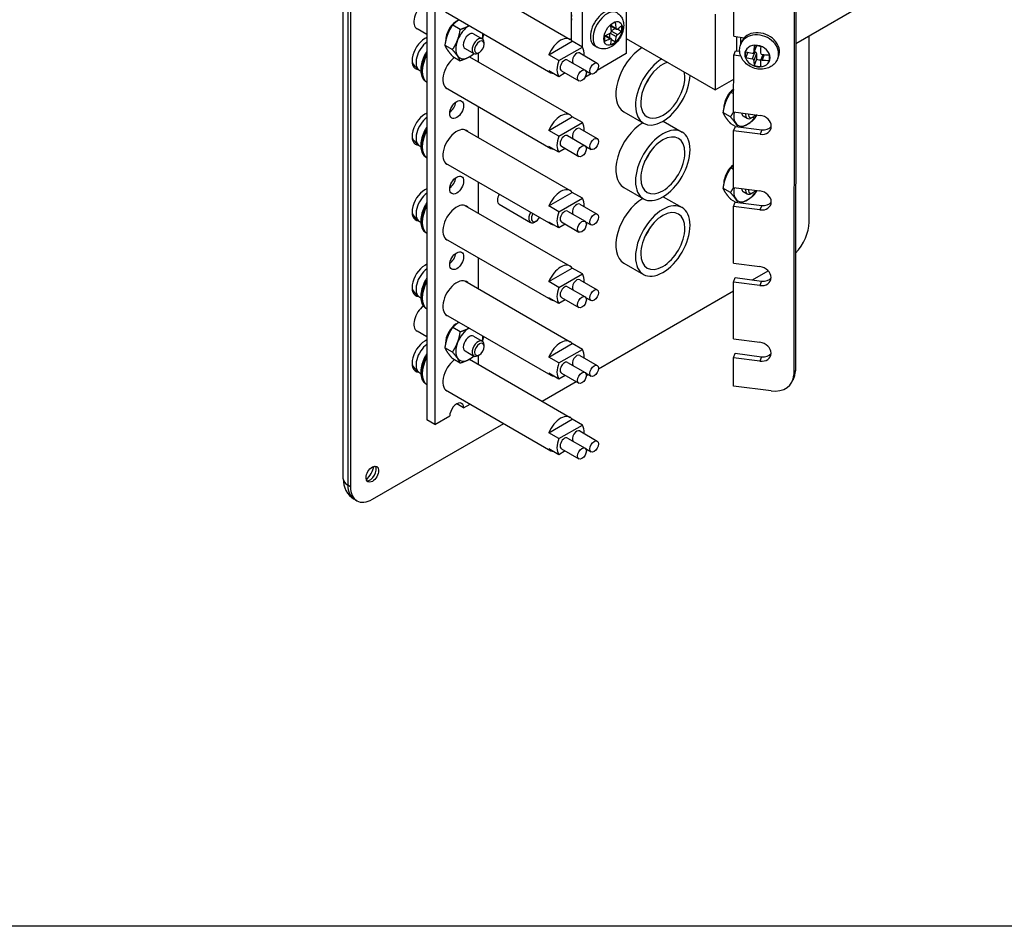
# Model space of a CAD drawing. Header units: inches. Extents: x 0 to 33.1, y 0 to 21.1.
# Tile 8 of 22: x 17.2 to 25.1, y 0.3 to 7.7. Entities that reach past the tile are written whole.
import ezdxf

# ---------------------------------------------------------------- set-up
doc = ezdxf.new("R2010")
doc.units = ezdxf.units.IN
doc.header["$LTSCALE"] = 0.5
doc.header["$MEASUREMENT"] = 0
doc.layers.add('AM_VIS', color=7, linetype='Continuous', lineweight=30)
doc.layers.add('FORMAT', color=112, linetype='Continuous')

msp = doc.modelspace()

# ---------------------------------------------------------------- linework, layer by layer
at = {"layer": 'AM_VIS', "color": 203}
for p, q in [((19.7822, 3.955), (19.7822, 15.7942)), ((19.8188, 15.7431), (19.8188, 3.9039)), ((19.8409, 15.7304), (19.8409, 3.8912)), ((20.8374, 7.5596), (20.9077, 7.519)), ((23.5532, 6.0345), (23.5532, 7.5448)), ((20.7684, 7.4401), (20.8387, 7.3995)), ((20.922, 7.4752), (20.922, 7.4874)), ((20.8838, 7.409), (20.8732, 7.4029)), ((21.0438, 6.1788), (21.2984, 6.0319)), ((21.3435, 6.0414), (21.3329, 6.0353)), ((23.0962, 5.5665), (23.2233, 5.6399)), ((21.8489, 4.8464), (22.9416, 5.4773)), ((20.8374, 5.1101), (20.9077, 5.0695)), ((20.922, 5.0257), (20.922, 5.0379)), ((20.7684, 4.9906), (20.8387, 4.95)), ((20.8838, 4.9596), (20.8732, 4.9534)), ((21.7499, 4.7892), (21.7672, 4.7992)), ((21.3936, 4.5836), (21.6682, 4.7421)), ((20.0176, 3.7891), (21.0811, 4.4031)), ((19.8409, 3.8912), (19.8188, 3.9039)), ((19.8926, 3.7767), (19.8705, 3.7895))]:
    msp.add_line(p, q, dxfattribs=at)
at = {"layer": 'AM_VIS', "color": 161}
for p, q in [((20.46, 15.4546), (20.46, 4.4319)), ((20.5236, 15.4178), (20.5236, 4.3951)), ((20.8772, 7.3312), (20.8772, 7.4052)), ((20.8772, 6.7188), (20.8772, 6.9704)), ((20.8772, 6.1065), (20.8772, 6.358)), ((20.8772, 5.4941), (20.8772, 5.7456)), ((20.8772, 4.8817), (20.8772, 4.9557)), ((20.7566, 4.5296), (20.7004, 4.5621)), ((20.7566, 4.5296), (20.8093, 4.5601)), ((20.5236, 4.3951), (20.6442, 4.4647)), ((20.5236, 4.3951), (20.46, 4.4319))]:
    msp.add_line(p, q, dxfattribs=at)
at = {"layer": 'AM_VIS', "color": 31}
for p, q in [((23.4368, 14.2924), (23.429, 4.7962)), ((23.4509, 14.3285), (23.443, 4.8322)), ((22.9433, 7.5398), (22.9437, 7.9993)), ((22.9433, 7.5398), (23.029, 7.5287)), ((22.9432, 7.3867), (22.9572, 7.4228)), ((22.9572, 7.4228), (22.9918, 7.4183)), ((22.9428, 6.9272), (22.9432, 7.3867)), ((23.001, 7.3792), (22.9432, 7.3867)), ((22.9428, 6.9272), (23.1563, 6.8995)), ((22.9427, 6.774), (22.9567, 6.8101)), ((22.9567, 6.8101), (23.1701, 6.7824)), ((23.1701, 6.7824), (23.1561, 6.7463)), ((22.9423, 6.3145), (22.9427, 6.774)), ((23.1561, 6.7463), (22.9427, 6.774)), ((22.9423, 6.3145), (23.1558, 6.2868)), ((22.9418, 5.7019), (22.9422, 6.1614)), ((22.9422, 6.1614), (22.9562, 6.1974)), ((23.1556, 6.1337), (22.9422, 6.1614)), ((22.9562, 6.1974), (23.1696, 6.1697)), ((23.1696, 6.1697), (23.1556, 6.1337)), ((22.9418, 5.7019), (23.1553, 5.6742)), ((22.9417, 5.5487), (22.9557, 5.5848)), ((22.9557, 5.5848), (23.1691, 5.5571)), ((22.9413, 5.0892), (22.9417, 5.5487)), ((23.1551, 5.521), (22.9417, 5.5487)), ((23.1691, 5.5571), (23.1551, 5.521)), ((22.9413, 5.0892), (23.1548, 5.0615)), ((22.9412, 4.936), (22.9552, 4.9721)), ((22.9552, 4.9721), (23.1686, 4.9444)), ((23.1686, 4.9444), (23.1546, 4.9083)), ((22.941, 4.7063), (22.9412, 4.936)), ((23.1546, 4.9083), (22.9412, 4.936)), ((23.4348, 4.7881), (23.4208, 4.752)), ((23.443, 4.8322), (23.429, 4.7962)), ((23.2459, 4.6667), (22.941, 4.7063))]:
    msp.add_line(p, q, dxfattribs=at)
at = {"layer": 'AM_VIS', "color": 52}
for p, q in [((22.0732, 14.1353), (22.0732, 7.3992)), ((21.6312, 7.5058), (21.6312, 7.8228)), ((21.7196, 7.45), (21.7196, 7.7743)), ((22.0732, 7.3992), (21.8375, 7.2632)), ((21.7899, 7.2357), (21.7385, 7.206))]:
    msp.add_line(p, q, dxfattribs=at)
at = {"layer": 'AM_VIS', "color": 132}
for p, q in [((20.7668, 8.0073), (21.6196, 7.515)), ((20.6106, 7.7367), (21.4633, 7.2443)), ((21.9477, 7.6298), (21.9919, 7.6043)), ((21.9485, 7.6247), (21.9951, 7.5978)), ((21.9528, 7.5858), (21.9844, 7.604)), ((21.953, 7.5819), (22.0016, 7.5538)), ((22.0021, 7.599), (22.0356, 7.5797)), ((21.4465, 7.3902), (21.6364, 7.4998)), ((21.7177, 7.4528), (21.6364, 7.4998)), ((21.8992, 7.5457), (21.9433, 7.5202)), ((21.9039, 7.5476), (21.9505, 7.5207)), ((21.9398, 7.5268), (21.9398, 7.5633)), ((21.9433, 7.565), (21.9919, 7.537)), ((21.953, 7.514), (21.9865, 7.4946)), ((23, 7.4767), (23.0066, 7.4939)), ((21.5279, 7.3432), (21.7177, 7.4528)), ((21.8375, 7.4515), (21.8159, 7.4639)), ((23.1265, 7.4624), (23.1057, 7.4088)), ((23.1259, 7.4625), (23.1064, 7.4122)), ((23.1078, 7.4142), (23.1146, 7.4134)), ((20.8045, 7.3732), (21.6196, 6.9026)), ((21.5279, 7.3432), (21.4465, 7.3902)), ((21.5983, 7.3474), (21.7397, 7.2658)), ((21.6973, 7.4046), (21.8387, 7.3229)), ((23.0562, 7.4101), (23.0403, 7.3691)), ((23.1146, 7.4134), (23.093, 7.3578)), ((23.128, 7.4004), (23.1064, 7.3448)), ((23.128, 7.3549), (23.1081, 7.3036)), ((23.128, 7.4004), (23.128, 7.3549)), ((23.1803, 7.3918), (23.1606, 7.341)), ((23.1904, 7.3911), (23.1734, 7.3474)), ((23.3001, 7.3601), (23.3068, 7.3773)), ((20.4003, 7.2639), (20.4091, 7.2588)), ((21.5279, 7.2126), (21.4465, 7.2595)), ((21.5483, 7.2608), (21.6897, 7.1792)), ((21.7442, 7.262), (21.7887, 7.2363)), ((21.5798, 7.2426), (21.5279, 7.2126)), ((20.4548, 7.1713), (20.46, 7.1682)), ((20.6106, 7.1243), (21.4633, 6.632)), ((21.4465, 6.7778), (21.6364, 6.8874)), ((21.7177, 6.8404), (21.6364, 6.8874)), ((20.7668, 6.7826), (21.6196, 6.2902)), ((21.5279, 6.7309), (21.4465, 6.7778)), ((21.5279, 6.7309), (21.7177, 6.8404)), ((21.6973, 6.7922), (21.8387, 6.7106)), ((21.5983, 6.7351), (21.7397, 6.6534)), ((20.4003, 6.6515), (20.4091, 6.6465)), ((21.5279, 6.6002), (21.4465, 6.6472)), ((21.5798, 6.6302), (21.5279, 6.6002)), ((21.5483, 6.6485), (21.6897, 6.5668)), ((21.7442, 6.6497), (21.7887, 6.624)), ((20.4548, 6.5589), (20.46, 6.5559)), ((20.6106, 6.5119), (21.4633, 6.0196)), ((21.4465, 6.1654), (21.6364, 6.275)), ((21.5279, 6.1185), (21.7177, 6.2281)), ((21.7177, 6.2281), (21.6364, 6.275)), ((20.7668, 6.1702), (21.6196, 5.6779)), ((21.5279, 6.1185), (21.4465, 6.1654)), ((21.6973, 6.1798), (21.8387, 6.0982)), ((21.5983, 6.1227), (21.7397, 6.041)), ((20.4003, 6.0392), (20.4091, 6.0341)), ((21.5279, 5.9878), (21.4465, 6.0348)), ((21.5798, 6.0179), (21.5279, 5.9878)), ((21.5483, 6.0361), (21.6897, 5.9544)), ((21.7442, 6.0373), (21.7887, 6.0116)), ((20.4548, 5.9465), (20.46, 5.9435)), ((20.6106, 5.8996), (21.4633, 5.4072)), ((21.4465, 5.5531), (21.6364, 5.6627)), ((21.7177, 5.6157), (21.6364, 5.6627)), ((21.5279, 5.5061), (21.7177, 5.6157)), ((20.7668, 5.5578), (21.6196, 5.0655)), ((21.5279, 5.5061), (21.4465, 5.5531)), ((21.5983, 5.5103), (21.7397, 5.4287)), ((21.6973, 5.5675), (21.8387, 5.4858)), ((20.4003, 5.4268), (20.4091, 5.4217)), ((21.5279, 5.3755), (21.4465, 5.4224)), ((21.5483, 5.4237), (21.6897, 5.3421)), ((21.7442, 5.4249), (21.7887, 5.3992)), ((21.5798, 5.4055), (21.5279, 5.3755)), ((20.4548, 5.3341), (20.46, 5.3311)), ((20.6106, 5.2872), (21.4633, 4.7948)), ((21.4465, 4.9407), (21.6364, 5.0503)), ((21.7177, 5.0033), (21.6364, 5.0503)), ((21.5279, 4.8937), (21.7177, 5.0033)), ((21.6973, 4.9551), (21.8387, 4.8734)), ((20.8045, 4.9237), (21.6196, 4.4531)), ((21.5279, 4.8937), (21.4465, 4.9407)), ((21.5983, 4.8979), (21.7397, 4.8163)), ((20.4003, 4.8144), (20.4091, 4.8093)), ((21.5279, 4.7631), (21.4465, 4.8101)), ((21.5798, 4.7931), (21.5279, 4.7631)), ((21.5483, 4.8113), (21.6897, 4.7297)), ((21.7442, 4.8125), (21.7887, 4.7868)), ((20.4548, 4.7218), (20.46, 4.7187)), ((20.6106, 4.6748), (21.4633, 4.1825)), ((21.4465, 4.3283), (21.6364, 4.4379)), ((21.5279, 4.2814), (21.7177, 4.391)), ((21.7177, 4.391), (21.6364, 4.4379)), ((21.5279, 4.2814), (21.4465, 4.3283)), ((21.6973, 4.3427), (21.8387, 4.2611)), ((21.5983, 4.2856), (21.7397, 4.2039)), ((21.5279, 4.1507), (21.4465, 4.1977)), ((21.5798, 4.1807), (21.5279, 4.1507)), ((21.5483, 4.199), (21.6897, 4.1173)), ((21.7442, 4.2002), (21.7887, 4.1745))]:
    msp.add_line(p, q, dxfattribs=at)
at = {"layer": 'AM_VIS', "color": 201}
for p, q in [((23.4452, 7.4826), (24.1042, 7.8623)), ((22.7933, 7.7193), (22.7928, 7.1066)), ((22.0732, 7.5221), (22.7928, 7.1066)), ((22.9697, 7.4211), (22.9698, 7.5364)), ((22.9993, 7.5326), (22.9993, 7.4748)), ((22.7928, 7.1066), (22.943, 7.1932))]:
    msp.add_line(p, q, dxfattribs=at)
at = {"layer": 'AM_VIS', "color": 62}
for p, q in [((20.46, 7.5535), (20.3794, 7.6)), ((20.46, 5.104), (20.3794, 5.1506))]:
    msp.add_line(p, q, dxfattribs=at)
at = {"layer": 'AM_VIS', "color": 33}
for p, q in [((20.6684, 7.6314), (20.7293, 7.5963)), ((20.6046, 7.467), (20.6655, 7.4319)), ((20.6684, 7.3763), (20.7293, 7.3411)), ((22.9429, 7.0727), (22.9201, 7.0859)), ((22.9172, 6.8863), (22.8563, 6.9214)), ((23.0202, 6.8945), (23.0532, 6.8754)), ((23.0989, 6.8853), (23.0877, 6.8788)), ((22.9565, 6.8097), (22.9201, 6.8307)), ((22.9424, 6.4606), (22.9201, 6.4735)), ((22.9172, 6.2739), (22.8563, 6.3091)), ((22.9564, 6.1974), (22.9201, 6.2183)), ((23.0202, 6.2821), (23.0532, 6.263)), ((23.0989, 6.2729), (23.0877, 6.2665)), ((20.7293, 5.1468), (20.6684, 5.1819)), ((20.6655, 4.9824), (20.6046, 5.0175)), ((20.7293, 4.8916), (20.6684, 4.9268))]:
    msp.add_line(p, q, dxfattribs=at)
at = {"layer": 'AM_VIS', "color": 150}
for p, q in [((22.0534, 6.9274), (22.2125, 6.8355)), ((22.3719, 6.8528), (22.525, 6.7644)), ((22.0534, 6.315), (22.2125, 6.2231)), ((22.3719, 6.2404), (22.525, 6.152)), ((22.0534, 5.7026), (22.2125, 5.6108))]:
    msp.add_line(p, q, dxfattribs=at)
at = {"layer": 'AM_VIS', "color": 73}
for p, q in [((20.6975, 5.208), (20.6949, 5.2095)), ((20.7059, 5.2158), (20.7058, 5.214)), ((20.7073, 5.215), (20.7059, 5.2158))]:
    msp.add_line(p, q, dxfattribs=at)
at = {"layer": 'AM_VIS', "color": 132}
for centre, radius, start, end in [((21.9342, 7.5815), 0.0188, 298.9316, 1.0684), ((20.4705, 7.3856), 0.1405, 94.30346, 99.45746), ((22.0169, 7.5338), 0.0252, 127.34431, 172.65569), ((20.4705, 7.3856), 0.1405, 200.54254, 240), ((23.1738, 7.4061), 0.0138, 183.65552, 268.33217), ((20.4705, 6.7732), 0.1405, 94.30346, 99.45746), ((20.4705, 6.7732), 0.1405, 200.54254, 240), ((20.4705, 6.1608), 0.1405, 94.30346, 99.45746), ((20.4705, 6.1608), 0.1405, 200.54254, 240), ((20.4705, 5.5485), 0.1405, 94.30346, 99.45746), ((20.4705, 5.5485), 0.1405, 200.54254, 240), ((20.4705, 4.9361), 0.1405, 94.30346, 99.45746), ((20.4705, 4.9361), 0.1405, 200.54254, 240)]:
    msp.add_arc(centre, radius, start, end, dxfattribs=at)
at = {"layer": 'AM_VIS', "color": 203}
msp.add_arc((19.9684, 3.9481), 0.1864, 177.89131, 238.32634, dxfattribs=at)
at = {"layer": 'AM_VIS', "color": 62}
for centre in [(20.4419, 7.7083), (20.4419, 5.2588)]:
    msp.add_ellipse(centre, major_axis=(0.0625, 0.1083), ratio=0.57735, start_param=0.901252, end_param=3.141593, dxfattribs=at)
at = {"layer": 'AM_VIS', "color": 132}
for centre, major_axis, ratio, start_param, end_param in [((21.8964, 7.6034), (0.0805, 0.1394), 0.57735, 0, 3.141593), ((21.918, 7.5909), (0.0805, 0.1394), 0.57735, 0, 3.141593), ((21.686, 7.7248), (0.041, 0.071), 0.57735, 2.023366, 2.689023), ((21.9664, 7.563), (0.0527, 0.0913), 0.57735, 2.356194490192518, 8.639379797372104), ((21.9671, 7.5626), (0.0504, 0.0873), 0.57735, 0.509172, 1.061625), ((21.633, 7.7779), (0.2546, -0.441), 0.57735, 0.866423, 0.976912), ((21.5941, 7.7554), (0.2546, -0.441), 0.57735, 0.866423, 0.976912), ((21.6135, 7.7891), (0.5093, 0), 0.57735, 5.578812, 5.689301), ((21.6135, 7.7442), (0.5093, 0), 0.57735, 5.578812, 5.689301), ((21.9671, 7.5626), (0.0504, 0.0873), 0.57735, 5.221561, 5.774014), ((20.4705, 7.3856), (0.0703, 0.1217), 0.57735, 0.891719, 3.141593), ((21.5415, 7.3797), (0.0781, 0.1353), 0.57735, 6.035299, 8.101868), ((21.9671, 7.5626), (0.0504, 0.0873), 0.57735, 2.079968, 2.632421), ((21.6135, 7.7891), (0.5093, 0), 0.57735, 5.306273, 5.416762), ((21.6135, 7.7442), (0.5093, 0), 0.57735, 5.306273, 5.416762), ((21.5941, 7.7554), (0.2546, -0.441), 0.57735, 0.593884, 0.704373), ((21.9671, 7.5626), (0.0504, 0.0873), 0.57735, 3.650764, 4.203217), ((21.633, 7.7779), (0.2546, -0.441), 0.57735, 0.593884, 0.704373), ((23.15, 7.4184), (0.1501, -0.0583), 0.797229, 0, 3.141593), ((23.1567, 7.4356), (0.1501, -0.0583), 0.797229, 0, 3.141593), ((21.6228, 7.3327), (0.0781, 0.1353), 0.57735, 5.402709, 6.035299), ((23.1351, 7.3799), (0.0983, -0.0382), 0.797229, 1.870314, 8.153499), ((23.1349, 7.3793), (0.0939, -0.0365), 0.797229, 3.165836, 3.718289), ((23.2441, 7.6831), (0.5093, 0.0002), 0.57663, 4.300405, 4.410893), ((23.2173, 7.6641), (-0.0651, -0.5051), 0.17867, 5.147063, 5.257552), ((23.1349, 7.3793), (0.0939, -0.0365), 0.797229, 1.59504, 2.147493), ((23.2709, 7.6572), (-0.0651, -0.5051), 0.17867, 5.147063, 5.257552), ((20.5578, 7.3352), (0.0968, 0.1676), 0.57735, 1.58138, 3.131009), ((20.5515, 7.3388), (0.0968, 0.1676), 0.57735, 1.517972, 3.141593), ((21.6228, 7.3327), (0.0781, 0.1353), 0.57735, 1.818683, 2.893706), ((21.5733, 7.3041), (0.025, 0.0433), 0.57735, 0, 3.141593), ((21.6723, 7.3613), (0.025, 0.0433), 0.57735, 0, 2.940751), ((23.2441, 7.6382), (0.5093, 0.0002), 0.57663, 4.300405, 4.410893), ((23.2173, 7.6641), (-0.0651, -0.5051), 0.17867, 5.419603, 5.530091), ((23.1146, 7.4022), (0.0128, -0.005), 0.797229, 0.30047, 1.871266), ((23.1548, 7.4306), (0.0939, -0.0365), 0.797229, 4.736632, 5.097301), ((23.2709, 7.6572), (-0.0651, -0.5051), 0.17867, 5.419603, 5.530091), ((23.2441, 7.6831), (0.5093, 0.0002), 0.57663, 4.572944, 4.683433), ((23.2441, 7.6382), (0.5093, 0.0002), 0.57663, 4.572944, 4.683433), ((23.1349, 7.3793), (0.0939, -0.0365), 0.797229, 0.024243, 0.576697), ((21.5415, 7.3797), (0.0781, 0.1353), 0.57735, 2.893706, 3.389479), ((21.7147, 7.2225), (0.025, 0.0433), 0.57735, 2.356194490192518, 8.639379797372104), ((21.8137, 7.2796), (0.025, 0.0433), 0.57735, 2.356194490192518, 8.639379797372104), ((23.1349, 7.3793), (0.0939, -0.0365), 0.797229, 4.736632, 5.289086), ((20.4705, 6.7732), (0.0703, 0.1217), 0.57735, 0.891719, 3.141593), ((21.5415, 6.7673), (0.0781, 0.1353), 0.57735, 6.035299, 8.101868), ((20.5578, 6.7228), (0.0968, 0.1676), 0.57735, 1.58138, 3.131009), ((20.5515, 6.7265), (0.0968, 0.1676), 0.57735, 1.517972, 3.141593), ((21.6723, 6.7489), (0.025, 0.0433), 0.57735, 0, 2.940751), ((21.6228, 6.7203), (0.0781, 0.1353), 0.57735, 5.402709, 6.035299), ((21.6228, 6.7203), (0.0781, 0.1353), 0.57735, 1.818683, 2.893706), ((21.5733, 6.6918), (0.025, 0.0433), 0.57735, 0, 3.141593), ((21.8137, 6.6673), (0.025, 0.0433), 0.57735, 2.356194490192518, 8.639379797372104), ((21.5415, 6.7673), (0.0781, 0.1353), 0.57735, 2.893706, 3.389479), ((21.7147, 6.6101), (0.025, 0.0433), 0.57735, 2.356194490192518, 8.639379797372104), ((21.5415, 6.1549), (0.0781, 0.1353), 0.57735, 6.035299, 8.101868), ((20.4705, 6.1608), (0.0703, 0.1217), 0.57735, 0.891719, 3.141593), ((21.6228, 6.108), (0.0781, 0.1353), 0.57735, 5.402709, 6.035299), ((20.5578, 6.1105), (0.0968, 0.1676), 0.57735, 1.58138, 3.131009), ((20.5515, 6.1141), (0.0968, 0.1676), 0.57735, 1.517972, 3.141593), ((21.6723, 6.1365), (0.025, 0.0433), 0.57735, 0, 2.940751), ((21.6228, 6.108), (0.0781, 0.1353), 0.57735, 1.818683, 2.893706), ((21.5733, 6.0794), (0.025, 0.0433), 0.57735, 0, 3.141593), ((21.8137, 6.0549), (0.025, 0.0433), 0.57735, 2.356194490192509, 8.639379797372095), ((21.5415, 6.1549), (0.0781, 0.1353), 0.57735, 2.893706, 3.389479), ((21.7147, 5.9977), (0.025, 0.0433), 0.57735, 2.356194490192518, 8.639379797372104), ((21.5415, 5.5425), (0.0781, 0.1353), 0.57735, 6.035299, 8.101868), ((20.4705, 5.5485), (0.0703, 0.1217), 0.57735, 0.891719, 3.141593), ((21.6228, 5.4956), (0.0781, 0.1353), 0.57735, 5.402709, 6.035299), ((20.5578, 5.4981), (0.0968, 0.1676), 0.57735, 1.58138, 3.131009), ((20.5515, 5.5017), (0.0968, 0.1676), 0.57735, 1.517972, 3.141593), ((21.6228, 5.4956), (0.0781, 0.1353), 0.57735, 1.818683, 2.893706), ((21.5733, 5.467), (0.025, 0.0433), 0.57735, 0, 3.141593), ((21.6723, 5.5242), (0.025, 0.0433), 0.57735, 0, 2.940751), ((21.5415, 5.5425), (0.0781, 0.1353), 0.57735, 2.893706, 3.389479), ((21.7147, 5.3854), (0.025, 0.0433), 0.57735, 2.356194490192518, 8.639379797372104), ((21.8137, 5.4425), (0.025, 0.0433), 0.57735, 2.356194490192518, 8.639379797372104), ((20.4705, 4.9361), (0.0703, 0.1217), 0.57735, 0.891719, 3.141593), ((21.5415, 4.9302), (0.0781, 0.1353), 0.57735, 6.035299, 8.101868), ((20.5515, 4.8893), (0.0968, 0.1676), 0.57735, 1.517972, 3.141593), ((21.6723, 4.9118), (0.025, 0.0433), 0.57735, 0, 2.940751), ((21.6228, 4.8832), (0.0781, 0.1353), 0.57735, 5.402709, 6.035299), ((20.5578, 4.8857), (0.0968, 0.1676), 0.57735, 1.58138, 3.131009), ((21.6228, 4.8832), (0.0781, 0.1353), 0.57735, 1.818683, 2.893706), ((21.5733, 4.8546), (0.025, 0.0433), 0.57735, 0, 3.141593), ((21.8137, 4.8301), (0.025, 0.0433), 0.57735, 2.356194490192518, 8.639379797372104), ((21.5415, 4.9302), (0.0781, 0.1353), 0.57735, 2.893706, 3.389479), ((21.7147, 4.773), (0.025, 0.0433), 0.57735, 2.356194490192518, 8.639379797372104), ((21.5415, 4.3178), (0.0781, 0.1353), 0.57735, 6.035299, 8.101868), ((21.6228, 4.2708), (0.0781, 0.1353), 0.57735, 5.402709, 6.035299), ((21.6723, 4.2994), (0.025, 0.0433), 0.57735, 0, 2.940751), ((21.6228, 4.2708), (0.0781, 0.1353), 0.57735, 1.818683, 2.893706), ((21.5733, 4.2423), (0.025, 0.0433), 0.57735, 0, 3.141593), ((21.8137, 4.2178), (0.025, 0.0433), 0.57735, 2.356194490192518, 8.639379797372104), ((21.5415, 4.3178), (0.0781, 0.1353), 0.57735, 2.893706, 3.389479), ((21.7147, 4.1606), (0.025, 0.0433), 0.57735, 2.356194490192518, 8.639379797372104)]:
    msp.add_ellipse(centre, major_axis=major_axis, ratio=ratio, start_param=start_param, end_param=end_param, dxfattribs=at)
at = {"layer": 'AM_VIS', "color": 73}
for centre, start_param, end_param in [((20.7004, 7.559), 0.630912, 2.402402), ((22.9521, 7.0135), 0.88816, 2.402402), ((22.9521, 6.4011), 0.893838, 2.402402), ((20.7004, 5.1096), 0.846726, 2.402402), ((20.7004, 5.1096), 0.630912, 0.724071)]:
    msp.add_ellipse(centre, major_axis=(0.0632, 0.1096), ratio=0.57735, start_param=start_param, end_param=end_param, dxfattribs=at)
at = {"layer": 'AM_VIS', "color": 33}
for centre, major_axis, start_param, end_param in [((20.8029, 7.4998), (0.0781, 0.1353), 0.799513, 1.832596), ((20.8029, 7.4998), (0.0781, 0.1353), 1.832596, 2.879793), ((20.8029, 7.4998), (0.0345, 0.0598), 0, 3.141593), ((20.8029, 7.4998), (0.0781, 0.1353), 5.16977, 5.483673), ((20.8029, 7.4998), (0.0781, 0.1353), 2.879793, 3.926991), ((20.8029, 7.4998), (0.0781, 0.1353), 3.926991, 4.255008), ((23.0547, 6.9543), (0.0781, 0.1353), 2.08847, 2.879793), ((23.0547, 6.9543), (0.0345, 0.0598), 2.487707, 3.141593), ((23.0877, 6.9352), (0.0345, 0.0598), 2.224317, 3.926991), ((23.0547, 6.9543), (0.0781, 0.1353), 3.926991, 4.666637), ((23.0989, 6.9287), (0.0266, 0.0461), 2.248693, 4.506413), ((23.0547, 6.9543), (0.0781, 0.1353), 2.879793, 3.926991), ((23.0547, 6.3419), (0.0781, 0.1353), 2.090954, 2.879793), ((23.0547, 6.3419), (0.0345, 0.0598), 2.494679, 3.141593), ((23.0877, 6.3228), (0.0345, 0.0598), 2.230234, 3.926991), ((23.0989, 6.3164), (0.0266, 0.0461), 2.256451, 4.498656), ((23.0547, 6.3419), (0.0781, 0.1353), 2.879793, 3.926991), ((23.0547, 6.3419), (0.0781, 0.1353), 3.926991, 4.664153), ((20.8029, 5.0504), (0.0781, 0.1353), 0.799513, 1.832596), ((20.8029, 5.0504), (0.0345, 0.0598), 0, 3.141593), ((20.8029, 5.0504), (0.0781, 0.1353), 5.16977, 5.483673), ((20.8029, 5.0504), (0.0781, 0.1353), 1.832596, 2.879793), ((20.8029, 5.0504), (0.0781, 0.1353), 3.926991, 4.255008), ((20.8029, 5.0504), (0.0781, 0.1353), 2.879793, 3.926991)]:
    msp.add_ellipse(centre, major_axis=major_axis, ratio=0.57735, start_param=start_param, end_param=end_param, dxfattribs=at)
at = {"layer": 'AM_VIS', "color": 203}
for centre, major_axis, start_param, end_param in [((20.4419, 7.4021), (0.0729, 0.1262), 0.608938, 3.420276), ((20.8732, 7.4593), (0.0345, 0.0598), 5.497787, 10.210176), ((20.8838, 7.4531), (0.027, 0.0468), 5.497787, 11.780972), ((22.2097, 7.198), (0.1563, 0.2706), 0.823314, 3.141593), ((20.4419, 6.7897), (0.0729, 0.1262), 0.608938, 3.420276), ((22.2097, 6.5856), (0.1563, 0.2706), 0.799513, 3.141593), ((20.4419, 6.1774), (0.0729, 0.1262), 0.608938, 3.420276), ((21.0783, 6.2386), (0.0345, 0.0598), 1.529495, 3.141593), ((22.2097, 5.9732), (0.1563, 0.2706), 0.799513, 3.141593), ((21.3329, 6.0916), (0.0345, 0.0598), 1.529495, 3.926991), ((21.3435, 6.0855), (0.027, 0.0468), 1.518012, 4.765173), ((23.3764, 5.9324), (0.125, 0.2165), 4.318231, 5.497787), ((20.4419, 5.565), (0.0729, 0.1262), 0.608938, 3.420276), ((20.4419, 4.9526), (0.0729, 0.1262), 0.608938, 3.420276), ((20.8732, 5.0098), (0.0345, 0.0598), 5.497787, 10.210176), ((20.8838, 5.0036), (0.027, 0.0468), 5.497787, 11.780972), ((20.0176, 3.9932), (0.036, 0.0624), 2.356194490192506, 8.639379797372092), ((19.9292, 4.0443), (0.0785, 0.136), 4.293777, 5.131001), ((19.9984, 4.0043), (0.036, 0.0624), 3.412196, 6.012582), ((19.9072, 3.955), (0.125, 0), 3.141593, 3.926991), ((19.9955, 4.006), (0.125, 0.2165), 2.356194, 3.141593), ((20.0176, 3.9932), (0.125, 0.2165), 2.356194, 3.926991)]:
    msp.add_ellipse(centre, major_axis=major_axis, ratio=0.57735, start_param=start_param, end_param=end_param, dxfattribs=at)
at = {"layer": 'AM_VIS', "color": 161}
for centre, major_axis, start_param, end_param in [((20.7004, 7.2529), (0.079, 0.1368), 0.957876, 3.290565), ((20.7004, 6.9467), (0.0398, 0.0688), 2.356194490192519, 8.639379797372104), ((20.6368, 6.9834), (0.0397, 0.0688), 4.069719, 5.355059), ((20.7004, 6.6405), (0.079, 0.1368), 6.134212, 9.57375), ((20.7004, 6.3343), (0.0398, 0.0688), 2.356194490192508, 8.639379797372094), ((20.6368, 6.371), (0.0398, 0.0688), 4.069719, 5.355059), ((20.7004, 6.0281), (0.079, 0.1368), 6.134212, 9.57375), ((20.7004, 5.7219), (0.0398, 0.0688), 2.356194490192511, 8.639379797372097), ((20.6368, 5.7587), (0.0398, 0.0688), 4.069719, 5.355059), ((20.7004, 5.4157), (0.079, 0.1368), 6.134212, 9.57375), ((20.7004, 4.8034), (0.079, 0.1368), 0.957876, 3.290565), ((20.7004, 4.4972), (0.0398, 0.0688), 5.497787, 8.63938)]:
    msp.add_ellipse(centre, major_axis=major_axis, ratio=0.57735, start_param=start_param, end_param=end_param, dxfattribs=at)
at = {"layer": 'AM_VIS', "color": 150}
for centre, major_axis, start_param, end_param in [((22.3688, 7.1061), (0.1563, 0.2706), 0.823314, 5.459871), ((22.3688, 7.1061), (0.1263, 0.2187), 0.571057, 5.712128), ((22.1213, 7.249), (0.1263, 0.2187), 4.512799, 4.911979), ((22.3688, 6.4938), (0.1563, 0.2706), 5.497787, 11.780972), ((22.3688, 6.4938), (0.1262, 0.2187), 5.497787, 11.780972), ((22.1213, 6.6366), (0.1262, 0.2187), 4.512799, 4.911979), ((22.3688, 5.8814), (0.1563, 0.2706), 5.497787, 11.780972), ((22.3688, 5.8814), (0.1262, 0.2187), 5.497787, 11.780972), ((22.1213, 6.0243), (0.1262, 0.2187), 4.512799, 4.911979)]:
    msp.add_ellipse(centre, major_axis=major_axis, ratio=0.57735, start_param=start_param, end_param=end_param, dxfattribs=at)
at = {"layer": 'AM_VIS', "color": 31}
for centre, major_axis, start_param, end_param in [((23.1562, 6.8229), (0.0874, -0.0339), 5.011907, 8.153499), ((23.1702, 6.859), (0.0874, -0.0339), 5.011907, 6.021336), ((23.1557, 6.2102), (0.0874, -0.0339), 5.011907, 8.153499), ((23.1697, 6.2463), (0.0874, -0.0339), 5.011907, 6.021336), ((23.1552, 5.5976), (0.0874, -0.0339), 5.011907, 8.153499), ((23.1692, 5.6337), (0.0874, -0.0339), 5.011907, 6.021336), ((23.1547, 4.9849), (0.0874, -0.0339), 5.011907, 8.153499), ((23.1687, 5.021), (0.0874, -0.0339), 5.011907, 6.021336), ((23.246, 4.8199), (0.1748, -0.0679), 5.011907, 6.582703), ((23.2601, 4.856), (0.1748, -0.0679), 0, 0.299518)]:
    msp.add_ellipse(centre, major_axis=major_axis, ratio=0.797229, start_param=start_param, end_param=end_param, dxfattribs=at)
at = {"layer": 'AM_VIS', "color": 33}
for points, weights in [([(20.7208, 7.6731), (20.6921, 7.6562), (20.6684, 7.6314)], [1.00189186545, 1.03698408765, 1]), ([(20.6684, 7.6314), (20.6415, 7.5931), (20.6266, 7.5549)], [1, 1.0379548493, 1]), ([(20.7073, 7.5084), (20.7221, 7.5465), (20.7293, 7.5963)], [1, 1.0379548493, 1]), ([(20.7293, 7.5963), (20.7723, 7.61), (20.8014, 7.6265)], [1, 1.03698408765, 1.00189186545]), ([(20.6266, 7.5549), (20.6118, 7.5168), (20.6046, 7.467)], [1, 1.0379548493, 1]), ([(20.6655, 7.4319), (20.6925, 7.4702), (20.7073, 7.5084)], [1, 1.0379548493, 1]), ([(20.9174, 7.5595), (20.9135, 7.5379), (20.9079, 7.5189)], [1.01209290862, 1.02259948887, 1.01707179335]), ([(20.6046, 7.467), (20.6118, 7.4484), (20.6266, 7.4274)], [1, 1.0379548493, 1]), ([(20.6266, 7.4274), (20.6415, 7.4063), (20.6684, 7.3763)], [1, 1.0379548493, 1]), ([(20.7073, 7.3808), (20.6925, 7.4019), (20.6655, 7.4319)], [1, 1.0379548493, 1]), ([(20.7293, 7.3411), (20.7221, 7.3598), (20.7073, 7.3808)], [1, 1.0379548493, 1]), ([(20.8029, 7.3723), (20.7733, 7.3552), (20.7293, 7.3411)], [1, 1.0379548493, 1]), ([(20.8401, 7.3988), (20.823, 7.3839), (20.8029, 7.3723)], [1.01677835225, 1.02543751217, 1]), ([(22.943, 7.107), (22.9312, 7.0975), (22.9201, 7.0859)], [1.01876389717, 1.01696441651, 1]), ([(22.9201, 7.0859), (22.8932, 7.0475), (22.8784, 7.0093)], [1, 1.0379548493, 1]), ([(22.8784, 7.0093), (22.8636, 6.9712), (22.8563, 6.9214)], [1, 1.0379548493, 1]), ([(22.8563, 6.9214), (22.8636, 6.9028), (22.8784, 6.8818)], [1, 1.0379548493, 1]), ([(22.8784, 6.8818), (22.8932, 6.8607), (22.9201, 6.8307)], [1, 1.0379548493, 1]), ([(22.9172, 6.8863), (22.932, 6.9074), (22.9428, 6.9276)], [1, 1.020486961, 1.0188573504]), ([(22.959, 6.8352), (22.9442, 6.8563), (22.9172, 6.8863)], [1, 1.0379548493, 1]), ([(23.1086, 6.8692), (23.0843, 6.8438), (23.0547, 6.8267)], [1, 1.0379548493, 1]), ([(23.13, 6.9029), (23.1207, 6.8864), (23.1086, 6.8692)], [1.01869119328, 1.01664677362, 1]), ([(22.9757, 6.8076), (22.9692, 6.8206), (22.959, 6.8352)], [1.0163747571, 1.02600536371, 1]), ([(23.0547, 6.8267), (23.0332, 6.8143), (23.005, 6.8038)], [1, 1.02723461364, 1.0153846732]), ([(22.9201, 6.4735), (22.8932, 6.4351), (22.8784, 6.397)], [1, 1.0379548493, 1]), ([(22.9424, 6.4942), (22.931, 6.4848), (22.9201, 6.4735)], [1.01867911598, 1.01659811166, 1]), ([(22.8784, 6.397), (22.8636, 6.3588), (22.8563, 6.3091)], [1, 1.0379548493, 1]), ([(22.8563, 6.3091), (22.8636, 6.2905), (22.8784, 6.2694)], [1, 1.0379548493, 1]), ([(22.9172, 6.2739), (22.9318, 6.2946), (22.9424, 6.3145)], [1, 1.02012438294, 1.01890810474]), ([(22.8784, 6.2694), (22.8932, 6.2483), (22.9201, 6.2183)], [1, 1.0379548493, 1]), ([(22.959, 6.2229), (22.9442, 6.2439), (22.9172, 6.2739)], [1, 1.0379548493, 1]), ([(22.9759, 6.1949), (22.9694, 6.2081), (22.959, 6.2229)], [1.01608759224, 1.02638293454, 1]), ([(23.1086, 6.2568), (23.0843, 6.2314), (23.0547, 6.2143)], [1, 1.0379548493, 1]), ([(23.1298, 6.2902), (23.1205, 6.2738), (23.1086, 6.2568)], [1.01864848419, 1.01647893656, 1]), ([(23.0547, 6.2143), (23.0329, 6.2018), (23.0043, 6.1912)], [1, 1.02757454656, 1.01508277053]), ([(20.6684, 5.1819), (20.6415, 5.1436), (20.6266, 5.1054)], [1, 1.0379548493, 1]), ([(20.7208, 5.2236), (20.6921, 5.2068), (20.6684, 5.1819)], [1.00189186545, 1.03698408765, 1]), ([(20.6266, 5.1054), (20.6118, 5.0673), (20.6046, 5.0175)], [1, 1.0379548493, 1]), ([(20.7073, 5.0589), (20.7221, 5.0971), (20.7293, 5.1468)], [1, 1.0379548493, 1]), ([(20.7293, 5.1468), (20.7723, 5.1605), (20.8014, 5.177)], [1, 1.03698408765, 1.00189186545]), ([(20.9174, 5.11), (20.9135, 5.0884), (20.9079, 5.0694)], [1.01209290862, 1.02259948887, 1.01707179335]), ([(20.6655, 4.9824), (20.6925, 5.0208), (20.7073, 5.0589)], [1, 1.0379548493, 1]), ([(20.6046, 5.0175), (20.6118, 4.9989), (20.6266, 4.9779)], [1, 1.0379548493, 1]), ([(20.6266, 4.9779), (20.6415, 4.9568), (20.6684, 4.9268)], [1, 1.0379548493, 1]), ([(20.7073, 4.9313), (20.6925, 4.9524), (20.6655, 4.9824)], [1, 1.0379548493, 1]), ([(20.8401, 4.9493), (20.823, 4.9344), (20.8029, 4.9228)], [1.01677835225, 1.02543751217, 1]), ([(20.7293, 4.8916), (20.7221, 4.9103), (20.7073, 4.9313)], [1, 1.0379548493, 1]), ([(20.8029, 4.9228), (20.7733, 4.9057), (20.7293, 4.8916)], [1, 1.0379548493, 1])]:
    msp.add_rational_spline(points, weights, degree=2, dxfattribs=at)
at = {"layer": 'AM_VIS', "color": 132}
for points, knots in [([(21.9985, 7.7303), (22.0085, 7.7245), (22.0175, 7.7169), (22.0327, 7.6992), (22.0385, 7.6891), (22.0479, 7.6663), (22.0506, 7.6537), (22.0532, 7.6253), (22.0519, 7.6096), (22.0454, 7.5773), (22.0397, 7.5607), (22.0246, 7.5293), (22.0153, 7.5144), (21.9934, 7.4874), (21.9809, 7.4751), (21.9525, 7.4547), (21.9366, 7.4463), (21.9041, 7.438), (21.8883, 7.4366), (21.8602, 7.4411), (21.8483, 7.4452), (21.8375, 7.4515)], [5.497787, 5.497787, 5.497787, 5.497787, 5.698717, 5.698717, 5.916158, 5.916158, 6.185375, 6.185375, 6.537696, 6.537696, 6.937171, 6.937171, 7.33386, 7.33386, 7.732357, 7.732357, 8.12428, 8.12428, 8.423984, 8.423984, 8.63938, 8.63938, 8.63938, 8.63938]), ([(21.9919, 7.6043), (21.9919, 7.6043), (21.9919, 7.6043), (21.992, 7.6028), (21.9923, 7.6014), (21.9934, 7.5992), (21.9942, 7.5983), (21.9951, 7.5978), (21.9959, 7.5973), (21.997, 7.5971), (21.9993, 7.5974), (22.0005, 7.5979), (22.0016, 7.5987), (22.0016, 7.5987), (22.0016, 7.5987)], [-0.01036497, -0.01036497, -0.01036497, -0.01036497, -0.01034722, -0.01034722, -0.00517361, -0.00517361, 0, 0, 0, 0.00517361, 0.00517361, 0.01034722, 0.01034722, 0.01036497, 0.01036497, 0.01036497, 0.01036497]), ([(21.953, 7.5146), (21.953, 7.5146), (21.953, 7.5146), (21.9531, 7.5159), (21.953, 7.5172), (21.9521, 7.5194), (21.9514, 7.5202), (21.9505, 7.5207), (21.9497, 7.5212), (21.9485, 7.5214), (21.946, 7.5212), (21.9446, 7.5208), (21.9433, 7.5202)], [-0.01036497, -0.01036497, -0.01036497, -0.01036497, -0.01034722, -0.01034722, -0.00517361, -0.00517361, 0, 0, 0, 0.00518252, 0.00518252, 0.01036504, 0.01036504, 0.01036504, 0.01036504]), ([(20.46, 7.4189), (20.4559, 7.413), (20.452, 7.4068), (20.438, 7.3828), (20.4293, 7.364), (20.4162, 7.3261), (20.4118, 7.307), (20.408, 7.27), (20.4086, 7.2522), (20.4153, 7.2199), (20.4213, 7.2054), (20.4369, 7.1843), (20.4452, 7.1768), (20.4548, 7.1713)], [2.228274, 2.228274, 2.228274, 2.228274, 2.345993, 2.345993, 2.679727, 2.679727, 3.014759, 3.014759, 3.352411, 3.352411, 3.681726, 3.681726, 3.926991, 3.926991, 3.926991, 3.926991]), ([(23.3001, 7.3601), (23.2949, 7.3467), (23.2874, 7.3342), (23.2686, 7.3121), (23.2573, 7.3026), (23.2316, 7.287), (23.2171, 7.2813), (23.186, 7.2738), (23.1692, 7.2725), (23.1352, 7.2746), (23.118, 7.2783), (23.0849, 7.2905), (23.0691, 7.299), (23.0408, 7.3203), (23.0283, 7.3331), (23.0084, 7.3615), (23.0008, 7.377), (22.992, 7.4088), (22.9904, 7.4249), (22.9927, 7.4531), (22.9955, 7.4652), (23, 7.4767)], [1.870824, 1.870824, 1.870824, 1.870824, 2.140493, 2.140493, 2.420077, 2.420077, 2.725609, 2.725609, 3.061851, 3.061851, 3.418706, 3.418706, 3.782039, 3.782039, 4.140266, 4.140266, 4.47798, 4.47798, 4.78194, 4.78194, 5.012417, 5.012417, 5.012417, 5.012417]), ([(23.093, 7.4027), (23.093, 7.4027), (23.093, 7.4027), (23.0946, 7.4024), (23.0964, 7.4024), (23.0997, 7.403), (23.1012, 7.4036), (23.1023, 7.4045), (23.1035, 7.4053), (23.1046, 7.4065), (23.106, 7.4091), (23.1063, 7.4107), (23.1064, 7.4122)], [-0.01036497, -0.01036497, -0.01036497, -0.01036497, -0.01034722, -0.01034722, -0.00517361, -0.00517361, 0, 0, 0, 0.00518252, 0.00518252, 0.01036504, 0.01036504, 0.01036504, 0.01036504]), ([(23.1064, 7.3448), (23.1064, 7.3448), (23.1064, 7.3448), (23.1064, 7.3462), (23.106, 7.3476), (23.1046, 7.3505), (23.1036, 7.3518), (23.1024, 7.353), (23.1012, 7.3541), (23.0997, 7.3552), (23.0964, 7.3569), (23.0946, 7.3575), (23.093, 7.3578)], [-0.01036497, -0.01036497, -0.01036497, -0.01036497, -0.01034722, -0.01034722, -0.00517361, -0.00517361, 0, 0, 0, 0.00518252, 0.00518252, 0.01036504, 0.01036504, 0.01036504, 0.01036504]), ([(23.1734, 7.3474), (23.1734, 7.3474), (23.1734, 7.3474), (23.1717, 7.3475), (23.1699, 7.3474), (23.1666, 7.3466), (23.165, 7.3459), (23.1638, 7.3451), (23.1627, 7.3442), (23.1616, 7.3431), (23.1603, 7.3406), (23.16, 7.3392), (23.16, 7.3379), (23.16, 7.3379), (23.16, 7.3379)], [-0.01036497, -0.01036497, -0.01036497, -0.01036497, -0.01034722, -0.01034722, -0.00517361, -0.00517361, 0, 0, 0, 0.00517361, 0.00517361, 0.01034722, 0.01034722, 0.01036497, 0.01036497, 0.01036497, 0.01036497]), ([(20.46, 6.8066), (20.4559, 6.8006), (20.452, 6.7944), (20.438, 6.7704), (20.4293, 6.7516), (20.4162, 6.7137), (20.4118, 6.6946), (20.408, 6.6576), (20.4086, 6.6398), (20.4153, 6.6076), (20.4213, 6.593), (20.4369, 6.572), (20.4452, 6.5644), (20.4548, 6.5589)], [2.228274, 2.228274, 2.228274, 2.228274, 2.345993, 2.345993, 2.679727, 2.679727, 3.014759, 3.014759, 3.352411, 3.352411, 3.681726, 3.681726, 3.926991, 3.926991, 3.926991, 3.926991]), ([(20.46, 6.1942), (20.4559, 6.1882), (20.452, 6.1821), (20.438, 6.158), (20.4293, 6.1392), (20.4162, 6.1013), (20.4118, 6.0822), (20.408, 6.0453), (20.4086, 6.0274), (20.4153, 5.9952), (20.4213, 5.9806), (20.4369, 5.9596), (20.4452, 5.952), (20.4548, 5.9465)], [2.228274, 2.228274, 2.228274, 2.228274, 2.345993, 2.345993, 2.679727, 2.679727, 3.014759, 3.014759, 3.352411, 3.352411, 3.681726, 3.681726, 3.926991, 3.926991, 3.926991, 3.926991]), ([(20.46, 5.5818), (20.4559, 5.5758), (20.452, 5.5697), (20.438, 5.5457), (20.4293, 5.5269), (20.4162, 5.489), (20.4118, 5.4698), (20.408, 5.4329), (20.4086, 5.4151), (20.4153, 5.3828), (20.4213, 5.3683), (20.4369, 5.3472), (20.4452, 5.3396), (20.4548, 5.3341)], [2.228274, 2.228274, 2.228274, 2.228274, 2.345993, 2.345993, 2.679727, 2.679727, 3.014759, 3.014759, 3.352411, 3.352411, 3.681726, 3.681726, 3.926991, 3.926991, 3.926991, 3.926991]), ([(20.46, 4.9694), (20.4559, 4.9635), (20.452, 4.9573), (20.438, 4.9333), (20.4293, 4.9145), (20.4162, 4.8766), (20.4118, 4.8575), (20.408, 4.8205), (20.4086, 4.8027), (20.4153, 4.7704), (20.4213, 4.7559), (20.4369, 4.7348), (20.4452, 4.7273), (20.4548, 4.7218)], [2.228274, 2.228274, 2.228274, 2.228274, 2.345993, 2.345993, 2.679727, 2.679727, 3.014759, 3.014759, 3.352411, 3.352411, 3.681726, 3.681726, 3.926991, 3.926991, 3.926991, 3.926991])]:
    msp.add_open_spline(points, degree=3, knots=knots, dxfattribs=at)
at = {"layer": 'FORMAT'}
msp.add_line((33.1056, 0.33), (0, 0.33), dxfattribs=at)

doc.saveas('drawing.dxf')
